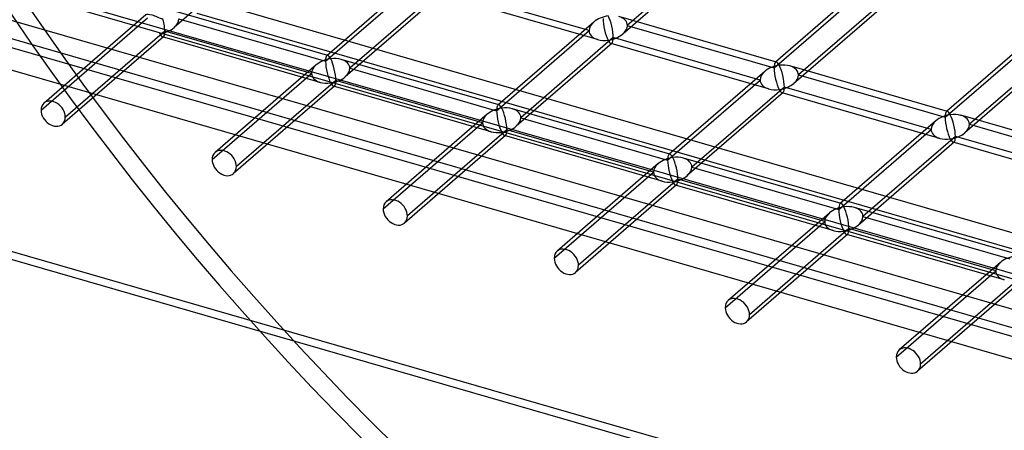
# Model space of a CAD drawing. Header units: millimetres. Extents: x -527 to 557, y -623 to 637.
# Tile 9 of 80: x -239 to -64, y -202 to -129. Entities that reach past the tile are written whole.
import ezdxf

# ---------------------------------------------------------------- set-up
doc = ezdxf.new("R2010")
doc.units = ezdxf.units.MM
doc.layers.add('MAIN-1', color=7, linetype='Continuous')
doc.layers.add('MAIN-2', color=7, linetype='Continuous')

msp = doc.modelspace()

# ---------------------------------------------------------------- linework, layer by layer
at = {"layer": 'MAIN-1'}
for p, q in [((-517.83, -43.46), (153.34, -237.21)), ((156.78, -252.58), (-514.39, -58.83))]:
    msp.add_line(p, q, dxfattribs=at)
at = {"layer": 'MAIN-2'}
for p, q in [((156.49, -237.26), (-514.68, -43.51)), ((-512.01, -55.43), (159.16, -249.18)), ((158.01, -244.05), (-464.84, -64.25)), ((-464.07, -67.7), (207.1, -261.45)), ((-194.75, -115.36), (-211.84, -130.16)), ((-114, -115.04), (-131.05, -129.8)), ((-114.53, -116.3), (-131.88, -131.33)), ((-167.53, -120.39), (-184.62, -135.18)), ((-184.84, -136.18), (-168.37, -121.92)), ((-104.89, -137.36), (-87.84, -122.59)), ((-88.13, -122.03), (-104.66, -136.36)), ((-164.26, -124.17), (-181.35, -138.96)), ((-164.04, -123.17), (-180.52, -137.43)), ((-136.36, -132.32), (-164.45, -124.21)), ((-137.88, -130.72), (-164.04, -123.17)), ((-83.51, -123.84), (-100.56, -138.61)), ((-205.25, -125.5), (160.76, -231.16)), ((-84.04, -125.1), (-101.39, -140.13)), ((-216.87, -127.91), (-235.03, -143.63)), ((-184.44, -135.14), (-211.93, -127.21)), ((159.08, -233.56), (-207.75, -127.67)), ((-235.56, -144.9), (-216.58, -128.46)), ((-211.01, -128.63), (-184.84, -136.18)), ((-137.04, -129.19), (-154.13, -143.99)), ((-104.48, -136.32), (-132.57, -128.21)), ((-131.05, -129.8), (-104.89, -137.36)), ((-213.51, -130.8), (-231.23, -146.15)), ((-187.34, -138.35), (-213.51, -130.8)), ((-154.35, -144.99), (-137.88, -130.72)), ((-74.4, -146.16), (-57.34, -131.39)), ((-57.63, -130.84), (-74.17, -145.16)), ((-213.73, -131.8), (-231.76, -147.41)), ((-185.82, -139.95), (-213.91, -131.84)), ((-133.77, -132.97), (-150.86, -147.76)), ((-133.55, -131.97), (-150.02, -146.24)), ((-105.87, -141.12), (-133.96, -133.01)), ((-107.39, -139.52), (-133.55, -131.97)), ((-53.02, -132.64), (-70.07, -147.41)), ((-53.54, -133.91), (-70.9, -148.94)), ((-186.51, -136.82), (-204.54, -152.44)), ((-153.95, -143.95), (-182.04, -135.84)), ((-205.07, -153.7), (-187.34, -138.35)), ((-180.52, -137.43), (-154.35, -144.99)), ((-106.55, -137.99), (-123.64, -152.79)), ((-73.99, -145.12), (-102.08, -137.01)), ((-100.56, -138.61), (-74.4, -146.16)), ((-183.01, -139.6), (-200.74, -154.95)), ((-156.85, -147.15), (-183.01, -139.6)), ((-123.86, -153.79), (-107.39, -139.52)), ((-183.24, -140.6), (-201.27, -156.21)), ((-155.33, -148.75), (-183.42, -140.64)), ((-103.28, -141.77), (-120.37, -156.57)), ((-103.06, -140.77), (-119.53, -155.04)), ((-75.37, -149.92), (-103.46, -141.81)), ((-76.89, -148.32), (-103.06, -140.77)), ((-156.02, -145.62), (-174.05, -161.24)), ((-123.45, -152.75), (-151.54, -144.64)), ((-174.58, -162.5), (-156.85, -147.15)), ((-150.02, -146.24), (-123.86, -153.79)), ((-76.06, -146.79), (-93.15, -161.59)), ((-43.5, -153.92), (-71.59, -145.81)), ((-70.07, -147.41), (-43.9, -154.96)), ((-152.52, -148.4), (-170.25, -163.75)), ((-126.36, -155.95), (-152.52, -148.4)), ((-93.37, -162.59), (-76.89, -148.32)), ((-152.75, -149.4), (-170.78, -165.02)), ((-124.84, -157.55), (-152.93, -149.44)), ((-72.79, -150.57), (-89.87, -165.37)), ((-72.57, -149.57), (-89.04, -163.84)), ((-44.88, -158.72), (-72.97, -150.61)), ((-46.4, -157.12), (-72.57, -149.57)), ((-125.53, -154.42), (-143.56, -170.04)), ((-92.96, -161.55), (-121.05, -153.44)), ((-144.09, -171.3), (-126.36, -155.95)), ((-119.53, -155.04), (-93.37, -162.59)), ((-122.03, -157.2), (-139.76, -172.55)), ((-95.87, -164.76), (-122.03, -157.2)), ((-122.26, -158.2), (-140.29, -173.82)), ((-94.35, -166.35), (-122.44, -158.24)), ((-95.04, -163.23), (-113.07, -178.84)), ((-62.47, -170.35), (-90.56, -162.24)), ((185.01, -293.01), (-259.71, -164.63)), ((-113.59, -180.11), (-95.87, -164.76)), ((-89.04, -163.84), (-62.88, -171.39)), ((526.54, -393.04), (-261.54, -165.54)), ((-91.54, -166), (-109.27, -181.36)), ((-65.38, -173.56), (-91.54, -166)), ((-91.76, -167), (-109.79, -182.62)), ((-63.86, -175.15), (-91.95, -167.05)), ((-83.1, -188.91), (-65.38, -173.56)), ((-64.54, -172.03), (-82.58, -187.64)), ((-61.05, -174.81), (-78.77, -190.16)), ((-61.27, -175.81), (-79.3, -191.42))]:
    msp.add_line(p, q, dxfattribs=at)
for centre, major_axis, ratio, start_param, end_param in [((20, 17.32), (-255.31, 294.81), 0.75, 0.713724, 2.707506), ((17.5, 15.16), (255.31, -294.81), 0.75, -2.427868, -0.430473), ((-214.42, -129.09), (2.49, -1.14), 0.208712, 1.40406, 3.052686), ((-134.46, -130.26), (3.38, 0.74), 0.615841, 1.436262, 2.291625), ((-134.46, -130.26), (-0.6, 2.75), 0.249311, -2.293334, -0.722537), ((-214.42, -129.09), (-0.6, 2.75), 0.249311, -2.293334, -1.507935), ((-214.42, -129.09), (3.38, 0.74), 0.615841, -0.849968, -0.134535), ((-134.46, -130.26), (3.38, 0.74), 0.615841, 2.291625, 3.007058), ((-134.46, -130.26), (-0.6, 2.75), 0.249311, 0.848259, 2.419055), ((-134.46, -130.26), (3.38, 0.74), 0.615841, -0.134535, 0.850904), ((-134.46, -130.26), (3.38, 0.74), 0.615841, -0.849968, -0.134535), ((-214.42, -129.09), (3.38, 0.74), 0.615841, -1.705331, -0.849968), ((-214.42, -129.09), (-0.6, 2.75), 0.249311, 2.419055, 3.004413), ((-214.42, -129.09), (-0.6, 2.75), 0.249311, -3.008767, -2.293334), ((-134.46, -130.26), (3.38, 0.74), 0.615841, 3.007058, 3.992497), ((-134.46, -130.26), (3.38, 0.74), 0.615841, -1.705331, -0.849968), ((-214.42, -129.09), (-0.6, 2.75), 0.249311, 3.004413, 3.274419), ((-134.46, -130.26), (3.38, 0.74), 0.615841, -2.290689, -1.705331), ((-134.46, -130.26), (-0.6, 2.75), 0.249311, 2.419055, 3.004413), ((-134.46, -130.26), (-0.6, 2.75), 0.249311, 3.004413, 3.274419), ((-134.46, -130.26), (-0.6, 2.75), 0.249311, -3.008767, -2.293334), ((-183.93, -137.89), (-0.6, 2.75), 0.249311, -0.13718, 0.132826), ((-183.93, -137.89), (-0.6, 2.75), 0.249311, -0.722537, -0.13718), ((-183.93, -137.89), (3.38, 0.74), 0.615841, 2.291625, 3.007058), ((-183.93, -137.89), (3.38, 0.74), 0.615841, 1.436262, 2.291625), ((-183.93, -137.89), (-0.6, 2.75), 0.249311, 0.132826, 0.848259), ((-183.93, -137.89), (-0.6, 2.75), 0.249311, 0.848259, 2.419055), ((-183.93, -137.89), (3.38, 0.74), 0.615841, 0.850904, 1.436262), ((-183.93, -137.89), (-0.6, 2.75), 0.249311, -2.293334, -0.722537), ((-183.93, -137.89), (3.38, 0.74), 0.615841, -0.134535, 0.850904), ((-103.97, -139.06), (3.38, 0.74), 0.615841, 1.436262, 2.291625), ((-103.97, -139.06), (-0.6, 2.75), 0.249311, 0.132826, 0.848259), ((-103.97, -139.06), (-0.6, 2.75), 0.249311, -0.13718, 0.132826), ((-103.97, -139.06), (-0.6, 2.75), 0.249311, -0.722537, -0.13718), ((-103.97, -139.06), (3.38, 0.74), 0.615841, 0.850904, 1.436262), ((-103.97, -139.06), (-0.6, 2.75), 0.249311, -2.293334, -0.722537), ((-183.93, -137.89), (3.38, 0.74), 0.615841, 3.007058, 3.992497), ((-183.93, -137.89), (3.38, 0.74), 0.615841, -0.849968, -0.134535), ((-103.97, -139.06), (3.38, 0.74), 0.615841, 2.291625, 3.007058), ((-103.97, -139.06), (-0.6, 2.75), 0.249311, 0.848259, 2.419055), ((-103.97, -139.06), (3.38, 0.74), 0.615841, -0.134535, 0.850904), ((-103.97, -139.06), (3.38, 0.74), 0.615841, -0.849968, -0.134535), ((-183.93, -137.89), (3.38, 0.74), 0.615841, -2.290689, -1.705331), ((-183.93, -137.89), (3.38, 0.74), 0.615841, -1.705331, -0.849968), ((-183.93, -137.89), (-0.6, 2.75), 0.249311, 2.419055, 3.004413), ((-183.93, -137.89), (-0.6, 2.75), 0.249311, -3.008767, -2.293334), ((-103.97, -139.06), (3.38, 0.74), 0.615841, 3.007058, 3.992497), ((-103.97, -139.06), (3.38, 0.74), 0.615841, -1.705331, -0.849968), ((-183.93, -137.89), (-0.6, 2.75), 0.249311, 3.004413, 3.274419), ((-103.97, -139.06), (3.38, 0.74), 0.615841, -2.290689, -1.705331), ((-103.97, -139.06), (-0.6, 2.75), 0.249311, 2.419055, 3.004413), ((-103.97, -139.06), (-0.6, 2.75), 0.249311, 3.004413, 3.274419), ((-103.97, -139.06), (-0.6, 2.75), 0.249311, -3.008767, -2.293334), ((-233.4, -145.52), (-1.64, 1.89), 0.75, -0.000041, 0.713724), ((-233.4, -145.52), (-1.64, 1.89), 0.75, -2.427868, -0.000041), ((-233.4, -145.52), (-1.64, 1.89), 0.75, 0.713724, 3.141552), ((-153.44, -146.69), (3.38, 0.74), 0.615841, 2.291625, 3.007058), ((-153.44, -146.69), (3.38, 0.74), 0.615841, 1.436262, 2.291625), ((-153.44, -146.69), (-0.6, 2.75), 0.249311, 0.132826, 0.848259), ((-153.44, -146.69), (-0.6, 2.75), 0.249311, 0.848259, 2.419055), ((-153.44, -146.69), (-0.6, 2.75), 0.249311, -0.13718, 0.132826), ((-153.44, -146.69), (-0.6, 2.75), 0.249311, -0.722537, -0.13718), ((-153.44, -146.69), (3.38, 0.74), 0.615841, 0.850904, 1.436262), ((-153.44, -146.69), (-0.6, 2.75), 0.249311, -2.293334, -0.722537), ((-153.44, -146.69), (3.38, 0.74), 0.615841, -0.134535, 0.850904), ((-73.48, -147.87), (-0.6, 2.75), 0.249311, 0.132826, 0.848259), ((-73.48, -147.87), (-0.6, 2.75), 0.249311, -0.13718, 0.132826), ((-73.48, -147.87), (-0.6, 2.75), 0.249311, -0.722537, -0.13718), ((-73.48, -147.87), (3.38, 0.74), 0.615841, 0.850904, 1.436262), ((-233.4, -145.52), (-1.64, 1.89), 0.75, 3.141552, 3.855317), ((-153.44, -146.69), (3.38, 0.74), 0.615841, 3.007058, 3.992497), ((-153.44, -146.69), (3.38, 0.74), 0.615841, -0.849968, -0.134535), ((-73.48, -147.87), (3.38, 0.74), 0.615841, 2.291625, 3.007058), ((-73.48, -147.87), (3.38, 0.74), 0.615841, 1.436262, 2.291625), ((-73.48, -147.87), (-0.6, 2.75), 0.249311, 0.848259, 2.419055), ((-73.48, -147.87), (-0.6, 2.75), 0.249311, -2.293334, -0.722537), ((-73.48, -147.87), (3.38, 0.74), 0.615841, -0.134535, 0.850904), ((-73.48, -147.87), (3.38, 0.74), 0.615841, -0.849968, -0.134535), ((-153.44, -146.69), (3.38, 0.74), 0.615841, -2.290689, -1.705331), ((-153.44, -146.69), (3.38, 0.74), 0.615841, -1.705331, -0.849968), ((-153.44, -146.69), (-0.6, 2.75), 0.249311, 2.419055, 3.004413), ((-153.44, -146.69), (-0.6, 2.75), 0.249311, -3.008767, -2.293334), ((-73.48, -147.87), (3.38, 0.74), 0.615841, 3.007058, 3.992497), ((-73.48, -147.87), (3.38, 0.74), 0.615841, -1.705331, -0.849968), ((-153.44, -146.69), (-0.6, 2.75), 0.249311, 3.004413, 3.274419), ((-73.48, -147.87), (3.38, 0.74), 0.615841, -2.290689, -1.705331), ((-73.48, -147.87), (-0.6, 2.75), 0.249311, 2.419055, 3.004413), ((-73.48, -147.87), (-0.6, 2.75), 0.249311, 3.004413, 3.274419), ((-73.48, -147.87), (-0.6, 2.75), 0.249311, -3.008767, -2.293334), ((-202.9, -154.32), (-1.64, 1.89), 0.75, -0.000041, 0.713724), ((-202.9, -154.32), (-1.64, 1.89), 0.75, -2.427868, -0.000041), ((-202.9, -154.32), (-1.64, 1.89), 0.75, 0.713724, 3.141552), ((-122.95, -155.5), (3.38, 0.74), 0.615841, 2.291625, 3.007058), ((-122.95, -155.5), (3.38, 0.74), 0.615841, 1.436262, 2.291625), ((-122.95, -155.5), (-0.6, 2.75), 0.249311, 0.132826, 0.848259), ((-122.95, -155.5), (-0.6, 2.75), 0.249311, 0.848259, 2.419055), ((-122.95, -155.5), (-0.6, 2.75), 0.249311, -0.13718, 0.132826), ((-122.95, -155.5), (-0.6, 2.75), 0.249311, -0.722537, -0.13718), ((-122.95, -155.5), (3.38, 0.74), 0.615841, 0.850904, 1.436262), ((-122.95, -155.5), (-0.6, 2.75), 0.249311, -2.293334, -0.722537), ((-122.95, -155.5), (3.38, 0.74), 0.615841, -0.134535, 0.850904), ((-202.9, -154.32), (-1.64, 1.89), 0.75, 3.141552, 3.855317), ((-122.95, -155.5), (3.38, 0.74), 0.615841, 3.007058, 3.992497), ((-122.95, -155.5), (3.38, 0.74), 0.615841, -0.849968, -0.134535), ((-122.95, -155.5), (3.38, 0.74), 0.615841, -2.290689, -1.705331), ((-122.95, -155.5), (3.38, 0.74), 0.615841, -1.705331, -0.849968), ((-122.95, -155.5), (-0.6, 2.75), 0.249311, 2.419055, 3.004413), ((-122.95, -155.5), (-0.6, 2.75), 0.249311, -3.008767, -2.293334), ((-122.95, -155.5), (-0.6, 2.75), 0.249311, 3.004413, 3.274419), ((-172.41, -163.13), (-1.64, 1.89), 0.75, -0.000041, 0.713724), ((-172.41, -163.13), (-1.64, 1.89), 0.75, -2.427868, -0.000041), ((-172.41, -163.13), (-1.64, 1.89), 0.75, 0.713724, 3.141552), ((-92.46, -164.3), (3.38, 0.74), 0.615841, 2.291625, 3.007058), ((-92.46, -164.3), (3.38, 0.74), 0.615841, 1.436262, 2.291625), ((-92.46, -164.3), (-0.6, 2.75), 0.249311, 0.132826, 0.848259), ((-92.46, -164.3), (-0.6, 2.75), 0.249311, 0.848259, 2.419055), ((-92.46, -164.3), (-0.6, 2.75), 0.249311, -0.13718, 0.132826), ((-92.46, -164.3), (-0.6, 2.75), 0.249311, -0.722537, -0.13718), ((-92.46, -164.3), (3.38, 0.74), 0.615841, 0.850904, 1.436262), ((-92.46, -164.3), (-0.6, 2.75), 0.249311, -2.293334, -0.722537), ((-92.46, -164.3), (3.38, 0.74), 0.615841, -0.134535, 0.850904), ((-172.41, -163.13), (-1.64, 1.89), 0.75, 3.141552, 3.855317), ((-92.46, -164.3), (3.38, 0.74), 0.615841, 3.007058, 3.992497), ((-92.46, -164.3), (3.38, 0.74), 0.615841, -0.849968, -0.134535), ((-92.46, -164.3), (3.38, 0.74), 0.615841, -2.290689, -1.705331), ((-92.46, -164.3), (3.38, 0.74), 0.615841, -1.705331, -0.849968), ((-92.46, -164.3), (-0.6, 2.75), 0.249311, 2.419055, 3.004413), ((-92.46, -164.3), (-0.6, 2.75), 0.249311, -3.008767, -2.293334), ((-92.46, -164.3), (-0.6, 2.75), 0.249311, 3.004413, 3.274419), ((-141.92, -171.93), (-1.64, 1.89), 0.75, -0.000041, 0.713724), ((-141.92, -171.93), (-1.64, 1.89), 0.75, -2.427868, -0.000041), ((-141.92, -171.93), (-1.64, 1.89), 0.75, 0.713724, 3.141552), ((-61.96, -173.1), (3.38, 0.74), 0.615841, 1.436262, 2.291625), ((-141.92, -171.93), (-1.64, 1.89), 0.75, 3.141552, 3.855317), ((-61.96, -173.1), (3.38, 0.74), 0.615841, 2.291625, 3.007058), ((-61.96, -173.1), (3.38, 0.74), 0.615841, 3.007058, 3.992497), ((-111.43, -180.73), (-1.64, 1.89), 0.75, -0.000041, 0.713724), ((-111.43, -180.73), (-1.64, 1.89), 0.75, -2.427868, -0.000041), ((-111.43, -180.73), (-1.64, 1.89), 0.75, 0.713724, 3.141552), ((-111.43, -180.73), (-1.64, 1.89), 0.75, 3.141552, 3.855317), ((-80.94, -189.53), (-1.64, 1.89), 0.75, -0.000041, 0.713724), ((-80.94, -189.53), (-1.64, 1.89), 0.75, -2.427868, -0.000041), ((-80.94, -189.53), (-1.64, 1.89), 0.75, 0.713724, 3.141552), ((-80.94, -189.53), (-1.64, 1.89), 0.75, 3.141552, 3.855317)]:
    msp.add_ellipse(centre, major_axis=major_axis, ratio=ratio, start_param=start_param, end_param=end_param, dxfattribs=at)

doc.saveas('drawing.dxf')
